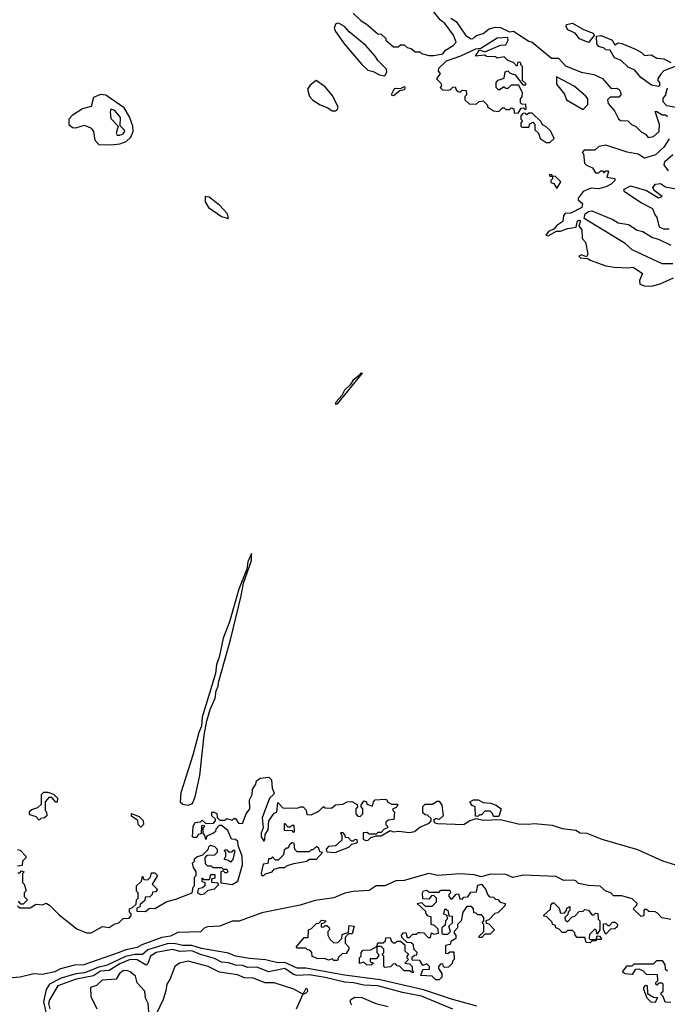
# Model space of a CAD drawing. Extents: x 2528705 to 2678277, y 911730 to 1023331.
# Tile 72 of 241: x 2562395 to 2566084, y 986660 to 992272. Entities that reach past the tile are written whole.
import ezdxf

# ---------------------------------------------------------------- set-up
doc = ezdxf.new("R2010")
doc.units = 0

msp = doc.modelspace()

# ---------------------------------------------------------------- linework, layer by layer
at = {"layer": '0CON20XD'}
for points in [[(2564295, 992310), (2564340, 992265), (2564369.3, 992249.3), (2564435, 992192.5), (2564455, 992190), (2564480, 992165), (2564480, 992155), (2564525, 992117.5), (2564551.7, 992118.3), (2564565, 992130), (2564585, 992130), (2564603, 992113), (2564625, 992107.5), (2564648.3, 992088.3), (2564675, 992090), (2564685, 992080), (2564725, 992067.5), (2564755, 992067.5), (2564805, 992078), (2564821.7, 992098.3), (2564864.2, 992125), (2564882, 992145), (2564865.6, 992185), (2564818.3, 992248.3), (2564790.8, 992270.8), (2564755, 992317.5)], [(2564850.5, 992280.5), (2564881.2, 992261.2), (2564933.8, 992185), (2564965, 992164.2), (2564977.5, 992165), (2564988.8, 992175), (2564997, 992183), (2565035, 992194.4), (2565070.5, 992219.5), (2565105, 992230), (2565135, 992228.6), (2565185, 992202.5), (2565207.3, 992207.3), (2565295, 992150), (2565315, 992143.8), (2565425, 992052.5), (2565465, 992053.3), (2565505, 992010), (2565593.6, 991973.6), (2565665, 991960), (2565715, 991936.7), (2565765, 991880), (2565795, 991882.5), (2565810, 991875), (2565820, 991855), (2565820, 991845), (2565808.3, 991831.7), (2565758.3, 991831.7), (2565743.3, 991815), (2565746.7, 991795), (2565783.6, 991753.6), (2565807, 991707), (2565818.3, 991698.3), (2565860, 991695), (2565880, 991675), (2565905, 991663.3), (2565935, 991632.5), (2565960, 991620), (2565975, 991600), (2566005, 991607.5), (2566037.5, 991635), (2566040, 991675), (2566015, 991750), (2566025, 991750), (2566055, 991730), (2566075, 991730), (2566085, 991720)], [(2564475, 991952.5), (2564487, 991973), (2564485, 991990), (2564437, 992037), (2564420, 992065), (2564366.7, 992125), (2564272.9, 992202.9), (2564245, 992233.3), (2564215, 992250), (2564205, 992252.5), (2564193.6, 992246.4), (2564186.7, 992225), (2564193.8, 992205), (2564245, 992133.8), (2564345, 992017.5), (2564377.5, 991985), (2564408, 991978), (2564445, 991957.5), (2564475, 991952.5)], [(2565635, 992142.5), (2565585, 992163.3), (2565560, 992195), (2565517.5, 992215), (2565508.3, 992231.7), (2565510, 992245), (2565545, 992253.3), (2565606.4, 992216.4), (2565662.5, 992195), (2565668.3, 992181.7), (2565635, 992142.5)], [(2565235, 991740), (2565251.7, 991768.3), (2565265, 991770), (2565275, 991760), (2565280, 991765), (2565278.3, 991788.3), (2565255, 991790), (2565248.3, 991798.3), (2565248.3, 991821.7), (2565257, 991833), (2565260, 991855), (2565238.3, 991898.3), (2565195, 991900), (2565175, 991880), (2565165, 991880), (2565155, 991890), (2565125, 991870), (2565110, 991885), (2565110, 991915), (2565121.7, 991928.3), (2565155, 991940), (2565160, 991975), (2565175, 991980), (2565188.3, 991968.3), (2565218.3, 991958.3), (2565261.7, 991901.7), (2565278.3, 991901.7), (2565278.3, 991908.3), (2565260, 991925), (2565260, 992005), (2565250, 992015), (2565250, 992025), (2565245, 992030), (2565231.7, 992028.3), (2565230, 992010), (2565225, 992010), (2565208.3, 992028.3), (2565175, 992040), (2565155, 992060), (2565115, 992052.5), (2565105, 992060), (2565055, 992062.5), (2565045, 992070), (2564992.5, 992065), (2565015, 992100), (2565045, 992090), (2565135, 992127.5), (2565165, 992130), (2565177.5, 992155), (2565175, 992170), (2565115, 992166.7), (2565021.7, 992108.3), (2564992.5, 992105), (2564905.7, 992064.3), (2564824.8, 992035.2), (2564781.2, 991995), (2564778.3, 991978.3), (2564790, 991965), (2564770, 991935), (2564795, 991910), (2564797.5, 991895), (2564790, 991885), (2564803, 991873), (2564845, 991870), (2564861.7, 991888.3), (2564875, 991890), (2564881.7, 991871.7), (2564893, 991863), (2564905, 991860), (2564915, 991870), (2564938.3, 991868.3), (2564940, 991845), (2564930, 991835), (2564930, 991815), (2564955, 991792.5), (2564995, 991790), (2565013, 991807), (2565035, 991810), (2565060, 991785), (2565060, 991775), (2565095, 991752.5), (2565125, 991750), (2565145, 991770), (2565155, 991770), (2565165, 991760), (2565185, 991760), (2565195, 991770), (2565210, 991765), (2565211.7, 991741.7), (2565235, 991740)], [(2566035, 991892.5), (2565995, 991900), (2565932.7, 991942.7), (2565900, 991985), (2565861.2, 992001.2), (2565820.7, 992040.7), (2565783.3, 992055), (2565758.3, 992098.3), (2565735, 992100), (2565725, 992110), (2565695, 992120), (2565682.5, 992135), (2565681.7, 992178.3), (2565705, 992182.5), (2565750, 992165), (2565770, 992155), (2565785, 992130), (2565805, 992140), (2565825, 992136.7), (2565903.6, 992103.6), (2565937.5, 992085), (2565955, 992067.5), (2565993, 992073), (2566025, 992052.5), (2566065, 992050), (2566105, 992027.5)], [(2566130, 992005), (2566065, 991980), (2566045, 991960), (2566030, 991935), (2566030, 991925), (2566040, 991915), (2566040, 991895), (2566035, 991892.5)], [(2565605, 991760), (2565631.7, 991788.3), (2565631.7, 991821.7), (2565619.3, 991839.3), (2565553.6, 991893.6), (2565453.8, 991946.2), (2565454.1, 991904.1), (2565498.8, 991848.8), (2565510, 991815), (2565605, 991760)], [(2564195, 991752.5), (2564205, 991760), (2564210, 991775), (2564175, 991842.5), (2564135, 991890), (2564083.9, 991926.1), (2564050.7, 991899.3), (2564034.1, 991875.9), (2564046.2, 991835), (2564064.2, 991814.2), (2564106.4, 991786.4), (2564150.7, 991770.7), (2564175, 991753.3), (2564195, 991752.5)], [(2564525, 991840.8), (2564560.7, 991869.3), (2564586.7, 991875), (2564593.3, 991885), (2564585, 991890), (2564562.5, 991877.5), (2564535, 991880), (2564526, 991875), (2564511.2, 991845), (2564525, 991840.8)], [(2566135, 991772.5), (2566081.7, 991781.7), (2566060, 991805), (2566060, 991825), (2566075, 991840), (2566086.2, 991883.8)], [(2562915, 991559.1), (2562965, 991564.1), (2563002.2, 991577.8), (2563027.2, 991602.8), (2563040.8, 991635), (2563039.8, 991665), (2563019.6, 991719.6), (2562989.6, 991769.6), (2562885, 991842.2), (2562855, 991845.4), (2562815, 991829.3), (2562801.9, 991778.1), (2562753.3, 991765), (2562694.3, 991725.7), (2562675.7, 991705), (2562675.1, 991675.1), (2562695, 991657.6), (2562715, 991655.1), (2562765, 991670.5), (2562803, 991655), (2562815.5, 991635), (2562823.6, 991585), (2562845, 991561.9), (2562915, 991559.1)], [(2562965, 991613.9), (2562985, 991621.8), (2562993.1, 991635), (2562990.9, 991645), (2562967.6, 991667.6), (2562968.9, 991715), (2562937.6, 991755), (2562915, 991762.2), (2562910, 991745), (2562915, 991709.2), (2562956.1, 991666.1), (2562944.3, 991625), (2562951.2, 991615), (2562965, 991613.9)], [(2565415, 991572.5), (2565440, 991595), (2565419.3, 991639.3), (2565395, 991662.5), (2565373.3, 991673.3), (2565365, 991690), (2565315, 991740), (2565295, 991740), (2565285, 991730), (2565275, 991740), (2565261.7, 991738.3), (2565250, 991725), (2565250, 991705), (2565260, 991695), (2565250, 991685), (2565250, 991665), (2565255, 991660), (2565295, 991660), (2565301.7, 991678.3), (2565318.3, 991688.3), (2565330, 991675), (2565330, 991645), (2565350, 991625), (2565360, 991595), (2565395, 991572.5), (2565415, 991572.5)], [(2566095, 991593.3), (2566064.2, 991545), (2566017.6, 991502.4), (2565955, 991484), (2565917.5, 991505), (2565855, 991517.5), (2565733.6, 991556.4), (2565695, 991550), (2565671.7, 991528.3), (2565611.7, 991528.3), (2565600, 991515), (2565607.5, 991507.5), (2565612.5, 991455), (2565623.6, 991443.6), (2565658.3, 991428.3), (2565675, 991400), (2565695, 991400), (2565705, 991410), (2565715, 991410), (2565725, 991400), (2565735, 991410), (2565745, 991410), (2565750, 991405), (2565740, 991375), (2565785, 991366.7), (2565786.2, 991355), (2565765, 991334.3), (2565735, 991320), (2565695, 991307.5), (2565648.3, 991311.7), (2565605, 991292.5), (2565577.5, 991255), (2565577.5, 991245), (2565602, 991225), (2565597.4, 991202.6), (2565535, 991170), (2565501.7, 991168.3), (2565493.3, 991156.7), (2565488.7, 991121.3), (2565455, 991098.8), (2565440, 991080), (2565407.5, 991065), (2565392.5, 991045), (2565405, 991040), (2565453.3, 991066.7), (2565475, 991066.7), (2565515, 991082.5), (2565565, 991090), (2565572.5, 991125), (2565585, 991130), (2565590, 991125), (2565580, 991095), (2565597.5, 991075), (2565600, 991025), (2565617.5, 991005), (2565632.5, 990935), (2565625, 990920), (2565595, 990932.5), (2565580, 990925), (2565590, 990915), (2565631.7, 990911.7), (2565645, 990901.2), (2565735, 990868.8), (2565781.7, 990861.7), (2565865, 990857.5), (2565885, 990862.5), (2565895, 990857.5), (2565942.5, 990825), (2565925.5, 990785), (2565928.6, 990765), (2565955, 990754.5), (2565995, 990754.4), (2566043.3, 990766.7), (2566118.8, 990801.2)], [(2566091.7, 991411.7), (2566066.2, 991445), (2566070.8, 991465), (2566115, 991503.5)], [(2565455, 991310), (2565478.3, 991348.3), (2565448.3, 991378.3), (2565430, 991380), (2565425, 991390), (2565411.7, 991388.3), (2565415, 991380), (2565430, 991380), (2565430, 991365), (2565420, 991355), (2565420, 991345), (2565438.3, 991338.3), (2565455, 991310)], [(2566095, 991077.5), (2566065, 991078.8), (2566040.5, 991090.5), (2566027.5, 991145), (2566013.3, 991163.3), (2566002.5, 991195), (2565935, 991228.8), (2565840.7, 991290.7), (2565837.5, 991305), (2565875, 991326), (2565965, 991299.2), (2566035, 991256.7), (2566056, 991265), (2566008.8, 991298.8), (2566002.9, 991315), (2566016.7, 991335), (2566045, 991338), (2566075, 991320), (2566135, 991307.5)], [(2563585, 991140), (2563579.1, 991165), (2563533.2, 991215), (2563475, 991260), (2563451.9, 991265), (2563451.9, 991235), (2563471.2, 991201.2), (2563545, 991151.3), (2563585, 991140)], [(2566115, 990881.5), (2566055, 990880), (2565885, 990961.2), (2565845, 990996.2), (2565610, 991140), (2565616.7, 991165), (2565635, 991179.2), (2565653.8, 991183.8), (2565775, 991133.3), (2565803.6, 991113.6), (2565864.2, 991104.2), (2565912.1, 991072.1), (2565945.9, 991065.9), (2566000.9, 991030.9), (2566035, 991021.2), (2566105, 990987.5)], [(2564192.5, 990082.5), (2564205, 990083.3), (2564348.3, 990258.3), (2564335, 990256.2), (2564332.5, 990247.5), (2564292.5, 990215), (2564278.3, 990191.7), (2564245, 990160), (2564229.3, 990130.7), (2564197.5, 990095), (2564192.5, 990082.5)], [(2563355, 987794.9), (2563380.2, 987805), (2563395, 987842.2), (2563422, 987965), (2563446.3, 988193.7), (2563462, 988275), (2563479.5, 988340.5), (2563508.8, 988405), (2563513.6, 988446.4), (2563526.4, 988473.6), (2563526.7, 988495), (2563595, 988737.5), (2563657.5, 988987.5), (2563670, 989060), (2563715, 989190), (2563715, 989230), (2563695, 989182.5), (2563688.8, 989141.2), (2563643.4, 989026.6), (2563590.8, 988839.2), (2563555, 988747.5), (2563532.1, 988637.9), (2563516.2, 988596.2), (2563510.8, 988545), (2563435, 988296.7), (2563430.6, 988245), (2563415, 988210), (2563380.7, 988079.3), (2563312.4, 987865), (2563309.3, 987815), (2563325, 987800.9), (2563355, 987794.9)], [(2563744.6, 987934.6), (2563765, 987949.6), (2563815, 987954.2), (2563828.9, 987938.9), (2563832.4, 987892.4), (2563844.2, 987865), (2563841.2, 987855), (2563818.9, 987835), (2563776.9, 987723.1), (2563781.2, 987665), (2563770, 987635), (2563770, 987615), (2563785, 987590), (2563791.7, 987598.3), (2563793, 987627), (2563810, 987655), (2563815, 987706.7), (2563845, 987750), (2563860, 987755), (2563865, 987810), (2563895, 987780), (2563975, 987777.5), (2563995, 987786.2), (2564010, 987785), (2564026.7, 987766.7), (2564031.7, 987741.7), (2564055, 987740), (2564098.3, 987761.7), (2564125, 987787.5), (2564135, 987780), (2564171.7, 987778.3), (2564195, 987797.5), (2564235, 987800), (2564260, 987815), (2564286.4, 987816.4), (2564318.3, 987798.3), (2564320, 987785), (2564310, 987775), (2564310, 987745), (2564321.7, 987731.7), (2564335, 987730), (2564350, 987745), (2564350, 987775), (2564340, 987785), (2564340, 987795), (2564355, 987820), (2564370, 987815), (2564371.7, 987801.7), (2564405, 987790), (2564410, 987815), (2564420, 987825), (2564475, 987830), (2564487.5, 987825), (2564491.7, 987811.7), (2564515, 987800), (2564545, 987800), (2564550, 987795), (2564535, 987780), (2564520, 987775), (2564520, 987765), (2564530, 987755), (2564527, 987713), (2564495, 987710), (2564481.7, 987698.3), (2564480, 987685), (2564490, 987675), (2564490, 987665), (2564471.7, 987658.3), (2564455, 987640), (2564435, 987640), (2564425, 987630), (2564385, 987630), (2564375, 987640), (2564351.7, 987638.3), (2564351.7, 987601.7), (2564365, 987593.3), (2564380, 987595), (2564395, 987610), (2564425, 987620), (2564455, 987620), (2564505, 987650), (2564522.5, 987642.5), (2564555, 987647.5), (2564615, 987640), (2564644.5, 987645.5), (2564655.5, 987654.5), (2564675, 987670), (2564728.3, 987691.7), (2564740, 987705), (2564738.3, 987718.3), (2564718.3, 987738.3), (2564705, 987740), (2564691.7, 987751.7), (2564691.7, 987788.3), (2564705, 987800), (2564745, 987800), (2564773, 987817), (2564785, 987817.5), (2564800, 987795), (2564807.5, 987735), (2564785, 987712.5), (2564765, 987720), (2564751.7, 987708.3), (2564760, 987695), (2564775, 987690), (2564925, 987685.8), (2564955, 987706.7), (2564995, 987720), (2565035, 987708.8), (2565135, 987713.3), (2565235, 987689.2), (2565293.9, 987686.1), (2565325, 987691.2), (2565428.1, 987681.9), (2565485, 987661.8), (2565563.1, 987653.1), (2565588.3, 987638.3), (2565626.7, 987635), (2565710.8, 987600.8), (2565915, 987541.5), (2566057.3, 987477.3), (2566131.2, 987455)], [(2562381.7, 987221.7), (2562395, 987210), (2562455, 987210), (2562488.3, 987231.7), (2562525, 987227.5), (2562545, 987236.2), (2562565.6, 987225.6), (2562619.1, 987169.1), (2562720.5, 987090.5), (2562775, 987066.5), (2562801.7, 987068.3), (2562867, 987103), (2562905, 987097.5), (2562933.3, 987116.7), (2562960, 987125), (2562985, 987150), (2563019.3, 987150.7), (2563030, 987165), (2563030, 987175), (2563020, 987185), (2563020, 987205), (2563038.3, 987211.7), (2563058.3, 987231.7), (2563060, 987255), (2563070, 987265), (2563070, 987295), (2563060, 987305), (2563060, 987335), (2563088.3, 987361.7), (2563095, 987390), (2563101.7, 987371.7), (2563125, 987370), (2563140, 987385), (2563145, 987410), (2563165, 987410), (2563180, 987395), (2563150, 987345), (2563180, 987315), (2563168.3, 987301.7), (2563151.7, 987298.3), (2563150, 987285), (2563137, 987273), (2563110, 987270), (2563108.3, 987251.7), (2563081.7, 987228.3), (2563080, 987215), (2563061.7, 987208.3), (2563061.7, 987191.7), (2563111.7, 987188.3), (2563135, 987207.5), (2563165, 987206.7), (2563234.1, 987245.9), (2563285, 987258.6), (2563377.5, 987295), (2563383, 987327), (2563390, 987335), (2563390, 987385), (2563400, 987395), (2563400, 987415), (2563385, 987440), (2563380, 987465), (2563390, 987475), (2563391.7, 987488.3), (2563405, 987500), (2563438.3, 987511.7), (2563468.3, 987541.7), (2563471.7, 987558.3), (2563482.5, 987567.5), (2563505, 987560), (2563520, 987545), (2563520, 987525), (2563505, 987510), (2563461.7, 987508.3), (2563450, 987495), (2563451.7, 987461.7), (2563465, 987450), (2563485, 987450), (2563495, 987440), (2563545, 987440), (2563555, 987430), (2563575, 987430), (2563580, 987415), (2563575, 987410), (2563565, 987410), (2563555, 987420), (2563540, 987415), (2563541.7, 987351.7), (2563605, 987343.1), (2563637.7, 987362.3), (2563664.6, 987455), (2563662.5, 987505), (2563640, 987565), (2563638.3, 987588.3), (2563625, 987600), (2563601.7, 987601.7), (2563580, 987650), (2563545, 987680), (2563531.7, 987678.3), (2563511.7, 987658.3), (2563510, 987645), (2563500, 987635), (2563461.7, 987618.3), (2563455, 987600), (2563450, 987625), (2563440, 987635), (2563440, 987665), (2563450, 987675), (2563435, 987680), (2563430, 987675), (2563428.3, 987631.7), (2563411.7, 987628.3), (2563405, 987610), (2563385, 987610), (2563380, 987615), (2563383.3, 987675), (2563395, 987696.7), (2563425, 987700), (2563435, 987710), (2563455, 987690), (2563498.3, 987691.7), (2563510, 987705), (2563510, 987715), (2563490, 987735), (2563490, 987755), (2563495, 987756.7), (2563518.3, 987748.3), (2563520, 987725), (2563535, 987710), (2563565, 987710), (2563575, 987720), (2563605, 987710), (2563615, 987720), (2563625, 987720), (2563641.7, 987691.7), (2563665, 987690), (2563685.5, 987745), (2563705.9, 987774.1), (2563704.6, 987825.4), (2563719.5, 987855), (2563721.1, 987885), (2563740.5, 987915), (2563744.6, 987934.6)], [(2562505, 987710), (2562488.3, 987728.3), (2562455, 987740), (2562450, 987745), (2562451.7, 987758.3), (2562465, 987770), (2562498.3, 987781.7), (2562518.3, 987801.7), (2562520, 987855), (2562531.7, 987868.3), (2562555, 987870), (2562588.3, 987858.3), (2562610, 987835), (2562608.3, 987811.7), (2562601.7, 987811.7), (2562578.3, 987838.3), (2562561.7, 987838.3), (2562540, 987815), (2562540, 987765), (2562547, 987757), (2562550, 987735), (2562537, 987723), (2562515, 987720), (2562505, 987710)], [(2565125, 987730), (2565095, 987730), (2565088.3, 987748.3), (2565075, 987760), (2565045, 987760), (2565025, 987740), (2565015, 987740), (2565005, 987730), (2564991.7, 987731.7), (2564990, 987785), (2564973.6, 987793.6), (2564960, 987815), (2564980, 987825), (2565006.1, 987826.1), (2565035, 987810), (2565076.4, 987806.4), (2565110, 987795), (2565137.5, 987775), (2565125, 987730)], [(2563085, 987670), (2563070, 987685), (2563068.3, 987708.3), (2563031.7, 987731.7), (2563031.7, 987748.3), (2563075, 987730), (2563098.3, 987708.3), (2563100, 987685), (2563085, 987670)], [(2563955, 987640), (2563960, 987645), (2563958.3, 987678.3), (2563945, 987680), (2563935, 987670), (2563925, 987670), (2563908.3, 987688.3), (2563901.7, 987688.3), (2563901.7, 987651.7), (2563945, 987650), (2563955, 987640)], [(2564195, 987526.2), (2564205, 987531.2), (2564270, 987555), (2564287.5, 987572.5), (2564315, 987580), (2564320, 987585), (2564318.3, 987598.3), (2564305, 987600), (2564295, 987590), (2564285, 987590), (2564268.3, 987608.3), (2564251.7, 987611.7), (2564250, 987625), (2564238.3, 987638.3), (2564221.7, 987638.3), (2564230, 987625), (2564230, 987595), (2564195, 987562.5), (2564155, 987560), (2564140, 987545), (2564145, 987530), (2564195, 987526.2)], [(2563775, 987393.3), (2563785, 987393.8), (2563796.1, 987403.9), (2563832.5, 987415), (2563845, 987430), (2563875, 987440), (2563905, 987440), (2563915, 987450), (2563956.7, 987463.3), (2564030, 987475), (2564045, 987486.7), (2564085, 987486.7), (2564120, 987525), (2564105, 987530), (2564098.3, 987548.3), (2564085, 987560), (2564065, 987540), (2564055, 987540), (2564045, 987530), (2563975, 987530), (2563963, 987543), (2563958.3, 987578.3), (2563945, 987580), (2563931.7, 987568.3), (2563925, 987550), (2563915, 987550), (2563901.7, 987538.3), (2563898.3, 987511.7), (2563868.3, 987481.7), (2563851.7, 987481.7), (2563835, 987500), (2563825, 987490), (2563811.7, 987488.3), (2563808.3, 987461.7), (2563781.7, 987458.3), (2563770, 987405), (2563775, 987393.3)], [(2562381.7, 987541.7), (2562398.3, 987538.3), (2562430, 987505), (2562430, 987495), (2562410, 987475), (2562408.3, 987451.7), (2562381.7, 987448.3)], [(2563595, 987470), (2563585, 987480), (2563560, 987485), (2563570, 987505), (2563570, 987525), (2563560, 987535), (2563565, 987540), (2563575, 987540), (2563585, 987530), (2563605, 987530), (2563615, 987540), (2563620, 987535), (2563610, 987485), (2563595, 987470)], [(2566105, 987143.3), (2566052.5, 987152.5), (2566029.5, 987179.5), (2566015, 987186.7), (2565978.3, 987188.3), (2565965, 987200), (2565955, 987200), (2565950, 987195), (2565950, 987165), (2565935, 987160), (2565890, 987205), (2565910, 987225), (2565912.5, 987235), (2565885, 987261.2), (2565825, 987279.2), (2565777.5, 987277.5), (2565762.5, 987295), (2565734.2, 987304.2), (2565702.5, 987332.5), (2565635, 987336.7), (2565578.3, 987348.3), (2565563.8, 987363.8), (2565547.7, 987367.7), (2565495, 987366.2), (2565448.5, 987388.5), (2565265, 987395.6), (2565205, 987382.5), (2565165, 987400), (2565075, 987400.9), (2565025, 987387.1), (2564985, 987397.8), (2564905, 987403.1), (2564775, 987394.5), (2564725.5, 987405.5), (2564585, 987365.7), (2564536.9, 987363.1), (2564475, 987334.4), (2564425, 987334.4), (2564385, 987309.6), (2564295, 987303.5), (2564247.2, 987292.8), (2564185, 987266.9), (2564077.7, 987252.3), (2563992.5, 987225), (2563775, 987182.1), (2563645, 987133.1), (2563605, 987133.1), (2563535, 987104.6), (2563465, 987101.5), (2563446.4, 987093.6), (2563425, 987073.5), (2563295, 987070), (2563255, 987048.8), (2563205, 987040), (2563091.2, 986998.8), (2563065, 986983.8), (2562999.8, 986970.2), (2562956.7, 986953.3), (2562760, 986885), (2562706.4, 986883.6), (2562628.3, 986861.7), (2562594.6, 986844.6), (2562525, 986829.5), (2562475.6, 986834.4), (2562396.7, 986815), (2562330.7, 986809.3)], [(2562385, 987410), (2562395, 987410), (2562405, 987420), (2562420, 987415), (2562410, 987405), (2562410, 987355), (2562420, 987345), (2562430, 987315), (2562430, 987305), (2562420, 987295), (2562420, 987275), (2562440, 987255), (2562415, 987230), (2562401.7, 987231.7), (2562388.3, 987248.3)], [(2563425, 987286.2), (2563445, 987290), (2563469.3, 987310.7), (2563505, 987317.5), (2563528.3, 987341.7), (2563525, 987350), (2563490, 987355), (2563490, 987375), (2563508.3, 987381.7), (2563508.3, 987398.3), (2563481.7, 987398.3), (2563475, 987370), (2563445, 987370), (2563431.7, 987378.3), (2563431.7, 987361.7), (2563450, 987355), (2563450, 987335), (2563437, 987323), (2563411.7, 987318.3), (2563407.5, 987295), (2563425, 987286.2)], [(2564785, 986800), (2564765, 986800), (2564745, 986820), (2564680, 986825), (2564691.7, 986858.3), (2564730, 986860), (2564730, 986875), (2564715, 986890), (2564691.7, 986881.7), (2564675, 986910), (2564631.7, 986911.7), (2564631.7, 986928.3), (2564645, 986940), (2564658.3, 986941.7), (2564660, 986955), (2564640, 986975), (2564638.3, 986998.3), (2564625, 987010), (2564601.7, 987011.7), (2564571.7, 987041.7), (2564570, 987055), (2564581.7, 987068.3), (2564595, 987070), (2564601.7, 987041.7), (2564615, 987040), (2564635, 987060), (2564655, 987060), (2564665, 987070), (2564675, 987070), (2564697, 987067), (2564721.7, 987041.7), (2564735, 987040), (2564741.7, 987068.3), (2564755, 987060), (2564780, 987065), (2564778.3, 987088.3), (2564758.3, 987108.3), (2564740, 987115), (2564738.3, 987158.3), (2564721.7, 987161.7), (2564710, 987175), (2564708.3, 987188.3), (2564660, 987235), (2564685, 987240), (2564705, 987220), (2564745, 987220), (2564770, 987245), (2564770, 987265), (2564755, 987280), (2564741.7, 987278.3), (2564725, 987260), (2564691.7, 987261.7), (2564690, 987295), (2564695, 987307.5), (2564715, 987310), (2564725, 987300), (2564785, 987300), (2564795, 987310), (2564845, 987310), (2564850, 987295), (2564840, 987285), (2564840, 987275), (2564851.7, 987261.7), (2564858.3, 987261.7), (2564881.7, 987288.3), (2564895, 987290), (2564901.7, 987261.7), (2564915, 987260), (2564925, 987270), (2564948.3, 987271.7), (2564965, 987300), (2564998.3, 987301.7), (2565005, 987340), (2565025.7, 987345.7), (2565050, 987315), (2565060, 987285), (2565071.7, 987271.7), (2565095, 987270), (2565105, 987260), (2565118.3, 987258.3), (2565131.7, 987241.7), (2565160, 987235), (2565158.3, 987221.7), (2565118.3, 987181.7), (2565101.7, 987178.3), (2565068.3, 987141.7), (2565050, 987135), (2565051.7, 987121.7), (2565068.3, 987118.3), (2565100, 987085), (2565075, 987060), (2565045, 987060), (2565028.3, 987041.7), (2565011.7, 987041.7), (2565011.7, 987048.3), (2565040, 987075), (2565040, 987115), (2565030, 987125), (2565040, 987135), (2565040, 987155), (2565025, 987170), (2565005, 987170), (2564995, 987180), (2564981.7, 987181.7), (2564980, 987205), (2564968.3, 987218.3), (2564941.7, 987218.3), (2564920, 987185), (2564910, 987135), (2564890, 987115), (2564890, 987095), (2564870, 987075), (2564870, 987065), (2564880, 987055), (2564880, 987035), (2564851.7, 987018.3), (2564848.3, 987001.7), (2564820, 986995), (2564821.7, 986951.7), (2564835, 986950), (2564845, 986960), (2564868.3, 986958.3), (2564870, 986915), (2564860, 986905), (2564858.3, 986891.7), (2564838.3, 986871.7), (2564815, 986870), (2564810, 986875), (2564805, 986890), (2564791.7, 986888.3), (2564780, 986875), (2564780, 986865), (2564800, 986835), (2564800, 986815), (2564785, 986800)], [(2565645, 987010), (2565621.7, 987011.7), (2565615, 987040), (2565571.7, 987041.7), (2565560, 987055), (2565558.3, 987068.3), (2565545, 987080), (2565515, 987080), (2565505, 987070), (2565485, 987070), (2565468.3, 987088.3), (2565450, 987095), (2565448.3, 987108.3), (2565430, 987115), (2565428.3, 987128.3), (2565398.3, 987158.3), (2565381.7, 987161.7), (2565381.7, 987168.3), (2565418.3, 987201.7), (2565420, 987225), (2565431.7, 987238.3), (2565438.3, 987238.3), (2565468.3, 987208.3), (2565475, 987180), (2565498.3, 987181.7), (2565510, 987195), (2565511.7, 987208.3), (2565528.3, 987218.3), (2565530, 987195), (2565520, 987185), (2565518.3, 987171.7), (2565500, 987155), (2565501.7, 987141.7), (2565515, 987130), (2565541.7, 987158.3), (2565558.3, 987161.7), (2565581.7, 987188.3), (2565605, 987190), (2565615, 987200), (2565635, 987197.5), (2565655, 987170), (2565665, 987170), (2565675, 987180), (2565688.3, 987178.3), (2565690, 987145), (2565700, 987135), (2565700, 987085), (2565685, 987060), (2565680, 987085), (2565671.7, 987088.3), (2565641.7, 987058.3), (2565640, 987035), (2565645, 987030), (2565680, 987030), (2565685, 987050), (2565698.3, 987048.3), (2565710, 987035), (2565705, 987030), (2565680, 987030), (2565678.3, 987021.7), (2565655, 987020), (2565645, 987010)], [(2564835, 987060), (2564850, 987075), (2564840, 987105), (2564860, 987125), (2564860, 987160), (2564841.7, 987161.7), (2564838.3, 987188.3), (2564825, 987200), (2564815, 987200), (2564810, 987175), (2564828.3, 987168.3), (2564830, 987145), (2564820, 987135), (2564818.3, 987111.7), (2564800, 987095), (2564800, 987065), (2564805, 987060), (2564835, 987060)], [(2564205, 986910), (2564185, 986910), (2564175, 986920), (2564155, 986912.5), (2564131.7, 986921.7), (2564095, 986920), (2564061.7, 986931.7), (2564060, 986955), (2564048.3, 986968.3), (2564035, 986970), (2564025, 986980), (2563975, 986980), (2563970, 986985), (2564015, 987040), (2564038.3, 987041.7), (2564040, 987085), (2564058.3, 987091.7), (2564085, 987120), (2564098.3, 987121.7), (2564115, 987140), (2564140, 987135), (2564128.3, 987121.7), (2564111.7, 987118.3), (2564111.7, 987101.7), (2564125, 987100), (2564135, 987110), (2564145, 987110), (2564158.3, 987098.3), (2564160, 987085), (2564150, 987075), (2564150, 987055), (2564161.7, 987031.7), (2564185, 987010), (2564208.3, 987011.7), (2564230, 987035), (2564231.7, 987058.3), (2564268.3, 987071.7), (2564271.7, 987108.3), (2564300, 987105), (2564288.3, 987061.7), (2564268.3, 987061.7), (2564248.3, 987041.7), (2564248.3, 987008.3), (2564270, 986985), (2564270, 986975), (2564255, 986950), (2564231.7, 986948.3), (2564211.7, 986928.3), (2564205, 986910)], [(2565735, 987060), (2565720, 987085), (2565721.7, 987118.3), (2565735, 987120), (2565745, 987110), (2565755, 987110), (2565771.7, 987128.3), (2565788.3, 987128.3), (2565800, 987115), (2565798.3, 987101.7), (2565785, 987090), (2565761.7, 987088.3), (2565735, 987060)], [(2564999.9, 986650.1), (2564855, 986688.5), (2564695, 986742.1), (2564449.1, 986799.1), (2564245, 986825.5), (2564025, 986866), (2563975, 986866.4), (2563905, 986898.7), (2563865, 986897), (2563795, 986913.9), (2563705, 986920.4), (2563625, 986934.9), (2563585, 986951.2), (2563431.3, 986978.7), (2563375, 986994.4), (2563325, 986994.7), (2563275.8, 987005.8), (2563235, 987003.9), (2563125, 986970.3), (2563095, 986944.6), (2563053, 986943), (2562998.4, 986931.6), (2562889.1, 986880.9), (2562845, 986872.1), (2562765, 986840.2), (2562715, 986833.5), (2562631, 986809), (2562565.3, 986775), (2562546.4, 986743.6), (2562530.2, 986675), (2562548.3, 986598.3)], [(2564635, 986840), (2564615, 986850), (2564585, 986850), (2564558.3, 986878.3), (2564545, 986880), (2564535, 986890), (2564521.7, 986888.3), (2564507, 986873), (2564475, 986870), (2564470, 986875), (2564470, 986935), (2564460, 986945), (2564470, 986955), (2564470, 986975), (2564455, 986990), (2564430, 986990), (2564430, 986955), (2564440, 986945), (2564440, 986935), (2564425, 986920), (2564391.7, 986918.3), (2564391.7, 986901.7), (2564410, 986895), (2564397, 986883), (2564370, 986885), (2564355, 986900), (2564331.7, 986891.7), (2564330, 986925), (2564340, 986935), (2564340, 986955), (2564351.7, 986968.3), (2564395, 986970), (2564430, 986990), (2564435, 987010), (2564465, 987010), (2564478.3, 987021.7), (2564481.7, 987038.3), (2564505, 987040), (2564511.7, 987021.7), (2564525, 987010), (2564535, 987010), (2564545, 987020), (2564565, 987020), (2564588.3, 986998.3), (2564590, 986965), (2564610, 986945), (2564600, 986935), (2564600, 986925), (2564610, 986915), (2564590, 986895), (2564615, 986890), (2564630, 986875), (2564630, 986855), (2564640, 986845), (2564635, 986840)], [(2564862.7, 986632.7), (2564685, 986706), (2564575, 986727.3), (2564435.2, 986764.8), (2564355, 986769.4), (2564297.4, 986782.6), (2564245, 986785.8), (2564135, 986813.3), (2564045, 986827.7), (2563975, 986824.3), (2563955, 986830.1), (2563905, 986863.2), (2563814.4, 986845.6), (2563745, 986871.8), (2563695, 986869.5), (2563665, 986881.3), (2563625, 986882.9), (2563585, 986896.7), (2563545, 986900.6), (2563505, 986921), (2563425, 986944), (2563375, 986965.2), (2563309.2, 986960.8), (2563265, 986973.2), (2563171.6, 986955), (2563140.3, 986935), (2563125, 986892.4), (2563115, 986883.6), (2563065, 986913.3), (2563024.8, 986915), (2562965, 986890.9), (2562905, 986853.5), (2562855, 986848.5), (2562815, 986822), (2562716.7, 986803.3), (2562611.4, 986765), (2562564, 986685), (2562559.1, 986665), (2562566.7, 986635)], [(2563971.2, 986635), (2564010, 986720), (2564025, 986723.3), (2564036.7, 986735), (2564035, 986746.7), (2564025, 986750), (2564010, 986720), (2564005, 986720), (2563956.9, 986746.9), (2563845, 986782.3), (2563792.7, 986782.7), (2563725, 986808.7), (2563675, 986810.6), (2563635, 986827.5), (2563533, 986843), (2563468.6, 986875), (2563355, 986906.8), (2563305, 986895.4), (2563279.4, 986875), (2563249.5, 986800.5), (2563232.5, 986775), (2563227.4, 986737.4), (2563213.2, 986686.8), (2563175, 986606.7)], [(2566105, 986670), (2566071.7, 986671.7), (2566060, 986705), (2566050, 986715), (2566050, 986725), (2566060, 986735), (2566060, 986775), (2566055, 986780), (2566035, 986780), (2566025, 986770), (2566020, 986775), (2566020, 986785), (2566030, 986795), (2566028.3, 986828.3), (2565965, 986830), (2565948.3, 986848.3), (2565925, 986860), (2565901.7, 986858.3), (2565885, 986830), (2565843, 986833), (2565830, 986845), (2565855, 986880), (2565885, 986880), (2565895, 986890), (2566005, 986890), (2566025, 986910), (2566055, 986910), (2566070, 986885), (2566071.7, 986861.7), (2566085, 986850)], [(2563133.4, 986593.4), (2563127.8, 986665), (2563110.8, 986695), (2563107.8, 986735), (2563065, 986782.5), (2563055, 986821.2), (2563025, 986846), (2563005, 986853.3), (2562985, 986850), (2562964, 986835), (2562945, 986802.5), (2562865, 986797.5), (2562833, 986767), (2562797.5, 986755), (2562800, 986705), (2562835, 986633.8)], [(2566015, 986670), (2565993, 986673), (2565970, 986695), (2565950, 986745), (2565950, 986755), (2565961.7, 986768.3), (2565970, 986765), (2565971.7, 986721.7), (2566005, 986700), (2566028.3, 986698.3), (2566015, 986670)], [(2564287.5, 986655), (2564277.3, 986675), (2564281.8, 986688.2), (2564305, 986701.3), (2564345, 986699), (2564424.6, 986665), (2564495, 986646.6)]]:
    msp.add_lwpolyline(points, dxfattribs=at)

doc.saveas('drawing.dxf')
